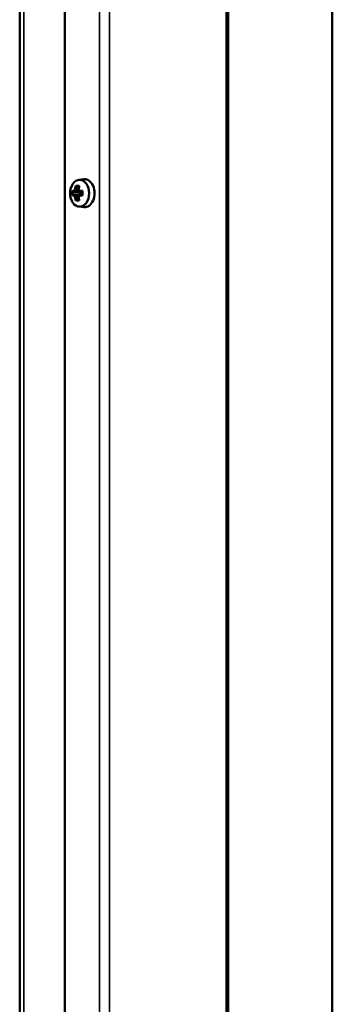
# Model space of a CAD drawing. Header units: millimetres. Extents: x -1170 to 6987, y -1641 to 2057.
# Tile 30 of 34: x 6871 to 6960, y 191 to 473. Entities that reach past the tile are written whole.
import ezdxf

# ---------------------------------------------------------------- set-up
doc = ezdxf.new("R2010")
doc.units = ezdxf.units.MM
doc.layers.add('Видимые тонкие (ГОСТ)', color=7, linetype='Continuous', lineweight=35)
doc.layers.add('Видимый контур (ГОСТ)', color=7, linetype='Continuous', lineweight=50)

msp = doc.modelspace()

# ---------------------------------------------------------------- linework, layer by layer
at = {"layer": 'Видимые тонкие (ГОСТ)'}
for p, q in [((6893.92, -368.16), (6893.92, 523)), ((6896.75, -367.96), (6896.75, 523)), ((6929.98, 523), (6929.98, -367.96)), ((6872.35, 514), (6872.35, -254.79))]:
    msp.add_line(p, q, dxfattribs=at)
at = {"layer": 'Видимый контур (ГОСТ)'}
for p, q in [((6930.57, -367.98), (6930.57, 523)), ((6960.27, -330), (6960.27, 523)), ((6884.02, -242.97), (6884.02, 515)), ((6871.18, -258.92), (6871.18, 514)), ((6888.02, 424.56), (6887.55, 424.94)), ((6888.03, 426.81), (6889.43, 426.98)), ((6886.18, 423.69), (6886.66, 423.69)), ((6886.66, 422.31), (6886.18, 422.31)), ((6886.93, 423.38), (6886.46, 423.38)), ((6886.46, 422.62), (6886.93, 422.62)), ((6886.93, 423.38), (6888.19, 423.38)), ((6888.19, 422.62), (6886.93, 422.62)), ((6887.94, 424.04), (6887.4, 424.04)), ((6887.4, 421.96), (6887.94, 421.96)), ((6888.19, 423.38), (6888.34, 423.46)), ((6888.19, 422.62), (6888.34, 422.54)), ((6888.3, 423.69), (6889.12, 423.69)), ((6889.12, 422.31), (6888.3, 422.31)), ((6889.11, 423.38), (6888.4, 423.38)), ((6888.4, 422.62), (6889.11, 422.62)), ((6888.42, 423.38), (6888.42, 422.62)), ((6887.55, 421.06), (6888.02, 421.44)), ((6888.03, 419.19), (6889.43, 419.01))]:
    msp.add_line(p, q, dxfattribs=at)
msp.add_ellipse((6888.26, 423), major_axis=(0, -3.83), ratio=0.707107, dxfattribs=at)
for centre, major_axis, ratio, start_param, end_param in [((6891.47, 423), (0, -6.44), 0.707107, 4.383582, 4.531062), ((6891.52, 421.92), (-5.89, 2.4), 0.353357, 5.460814, 5.677925), ((6891.69, 423), (0, 6.16), 0.707107, 1.250993, 1.401055), ((6892.23, 423), (0, -6.16), 0.707107, 4.392586, 4.542647), ((6892.45, 423), (0, 6.44), 0.707107, 1.24199, 1.389469), ((6889.68, 423), (0, 4), 0.707107, 3.053992, 6.370786), ((6892.28, 423), (0, -6.36), 0.965843, 4.603833, 4.820944), ((6891.3, 423.92), (-5.18, -3.66), 0.5, 5.275147, 5.380591), ((6891.3, 422.07), (5.18, -3.66), 0.5, 4.044187, 4.149631), ((6891.46, 423.71), (4.97, 3.52), 0.5, 2.110719, 2.261833), ((6922.6, 467.75), (-34.68, -46.61), 0.180255, 6.078068, 6.078286), ((6891.46, 422.29), (-4.97, 3.52), 0.5, 0.87976, 1.030873), ((6891.47, 423), (0, -6.44), 0.707107, 4.893716, 5.041196), ((6860.32, 466.33), (34.68, -46.61), 0.180255, 5.811441, 5.811659), ((6891.69, 423), (0, 6.16), 0.707107, 1.740538, 1.890599), ((6892.46, 423.71), (4.97, -3.52), 0.5, 4.021352, 4.172466), ((6923.6, 379.67), (-34.68, 46.61), 0.180255, 0.204899, 0.205117), ((6892.46, 422.29), (-4.97, -3.52), 0.5, 5.252312, 5.403426), ((6892.23, 423), (0, -6.16), 0.707107, 4.882131, 5.032192), ((6892.61, 423.92), (-5.18, 3.66), 0.5, 0.902595, 1.008038), ((6892.61, 422.07), (5.18, 3.66), 0.5, 2.133554, 2.238998), ((6892.45, 423), (0, 6.44), 0.707107, 1.752124, 1.899603), ((6861.32, 378.25), (34.68, 46.61), 0.180255, 0.471526, 0.471744), ((6890.76, 423), (0, 6.36), 0.259129, 1.462241, 1.679352), ((6891.52, 424.08), (5.89, 2.4), 0.353357, 3.746853, 3.963964)]:
    msp.add_ellipse(centre, major_axis=major_axis, ratio=ratio, start_param=start_param, end_param=end_param, dxfattribs=at)
for points, weights in [([(6887.16, 425.08), (6887.36, 425.01), (6887.55, 424.94)], [1, 1.00025945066, 1]), ([(6888.1, 424.94), (6888.12, 425.01), (6888.14, 425.08)], [1, 1.00025945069, 1]), ([(6886.46, 423.38), (6886.32, 423.53), (6886.18, 423.69)], [1, 1.00025945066, 1]), ([(6886.18, 422.31), (6886.32, 422.47), (6886.46, 422.62)], [1, 1.00025945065, 1]), ([(6886.93, 422.61), (6886.93, 422.61), (6886.93, 422.62)], [0.960465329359, 0.960447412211, 0.960429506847]), ([(6887.39, 424.04), (6887.39, 424.04), (6887.4, 424.04)], [0.960465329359, 0.960447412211, 0.960429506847]), ([(6887.94, 421.96), (6887.94, 421.96), (6887.94, 421.96)], [0.960465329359, 0.960447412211, 0.960429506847]), ([(6888.4, 423.39), (6888.4, 423.38), (6888.4, 423.38)], [0.960465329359, 0.960447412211, 0.960429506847]), ([(6887.55, 421.06), (6887.36, 420.99), (6887.16, 420.92)], [1, 1.00025945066, 1]), ([(6888.14, 420.92), (6888.12, 420.99), (6888.1, 421.06)], [1, 1.00025945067, 1])]:
    msp.add_rational_spline(points, weights, degree=2, dxfattribs=at)
for points in [[(6886.66, 423.69), (6886.75, 423.59), (6886.84, 423.49), (6886.93, 423.39)], [(6886.66, 422.31), (6886.75, 422.41), (6886.84, 422.51), (6886.93, 422.61)], [(6886.99, 424.16), (6887.12, 424.12), (6887.26, 424.08), (6887.39, 424.04)], [(6886.99, 421.84), (6887.12, 421.88), (6887.26, 421.92), (6887.39, 421.96)], [(6887.97, 424.16), (6887.96, 424.12), (6887.95, 424.08), (6887.94, 424.04)], [(6887.97, 421.84), (6887.96, 421.88), (6887.95, 421.92), (6887.94, 421.96)], [(6888.3, 423.69), (6888.33, 423.59), (6888.36, 423.49), (6888.4, 423.39)], [(6888.3, 422.31), (6888.33, 422.41), (6888.36, 422.51), (6888.4, 422.61)]]:
    msp.add_open_spline(points, degree=3, dxfattribs=at)

doc.saveas('drawing.dxf')
